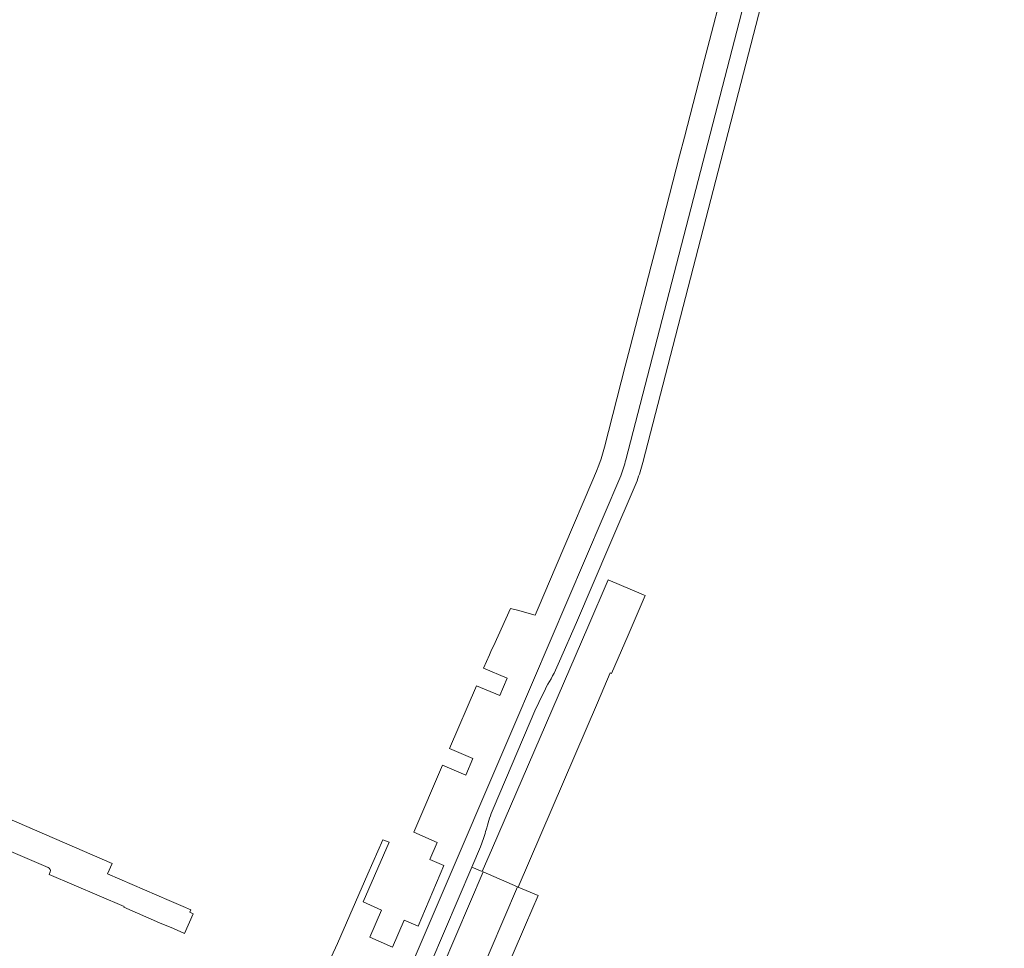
# Model space of a CAD drawing. Header units: metres. Extents: x 147053 to 148259, y 410382 to 411354.
# Tile 35 of 37: x 147965 to 148116, y 410884 to 411026. Entities that reach past the tile are written whole.
import ezdxf

# ---------------------------------------------------------------- set-up
doc = ezdxf.new("R2010")
doc.units = ezdxf.units.M
for name, color, linetype, lineweight in [('B-WE-VH-VERHARDING_ASFALT-GV', 252, 'Continuous', 18), ('B-WE-VH-VERHARDING_OPEN-GV', 252, 'Continuous', 18), ('B-WE-VH-VERHARDING_STRAATBAKSTEEN-GV', 252, 'Continuous', 18)]:
    doc.layers.add(name, color=color, linetype=linetype, lineweight=lineweight)

msp = doc.modelspace()

# ---------------------------------------------------------------- linework, layer by layer
at = {"layer": 'B-WE-VH-VERHARDING_ASFALT-GV'}
for points in [[(148116.05, 411173.17), (148113.52, 411173.75), (148057.87, 410958.84)], [(148060.48, 410958.41), (148093.33, 411085.44), (148097.18, 411100.42), (148116.05, 411173.17)], [(148057.08, 410956.36), (148040.81, 410918.24), (148015.41, 410858.9), (148006.25, 410837.46)], [(148047.69, 410927.86), (148050.28, 410933.83), (148055.42, 410945.79), (148059.59, 410955.59)], [(148060.86, 410937.97), (148060.61, 410938.08), (148055.14, 410940.37), (148052.01, 410933.1), (148037.38, 410899.19), (148035.81, 410895.54), (148034.18, 410896.23)], [(148022.24, 410847.87), (148024.85, 410853.95), (148027.39, 410859.9), (148027.15, 410860), (148028.33, 410862.74), (148028.58, 410862.63), (148031.23, 410868.82), (148033.73, 410874.66), (148033.48, 410874.76), (148035.05, 410878.42), (148037.87, 410877.22), (148038.06, 410877.14), (148038.5, 410878.18), (148042.46, 410887.36), (148044.4, 410891.88), (148041.34, 410893.14), (148053.5, 410921.49), (148055.46, 410926.06), (148055.69, 410925.96), (148058.24, 410931.88), (148060.86, 410937.97)], [(148037.48, 410905.16), (148044.06, 410920.59)], [(148007.99, 410834.93), (148013.73, 410848.26), (148027.92, 410881.47), (148034.18, 410896.23), (148035.52, 410899.34), (148035.73, 410899.9)]]:
    msp.add_lwpolyline(points, dxfattribs=at)
for points in [[(148057.87, 410958.84, -0.038994), (148057.08, 410956.36)], [(148059.59, 410955.59, 0.019834), (148060.48, 410958.41)], [(148045.87, 410924.32, 0.037936), (148047.69, 410927.86)], [(148044.06, 410920.59, -0.008412), (148045.87, 410924.32)], [(148036.49, 410902.28, -0.032459), (148037.48, 410905.16)], [(148035.73, 410899.9, 0.026555), (148036.49, 410902.28)]]:
    msp.add_lwpolyline(points, format="xyb", dxfattribs=at)
msp.add_lwpolyline([(148034.94, 410878.46), (148029.64, 410880.75), (148035.96, 410895.48), (148041.22, 410893.17)], close=True, dxfattribs=at)
at = {"layer": 'B-WE-VH-VERHARDING_OPEN-GV'}
for points in [[(147969.38, 410895.5), (147969.23, 410895.09), (147980.75, 410890.15), (147980.7, 410890.05), (147986.22, 410887.68), (147988.33, 410886.77), (147990.06, 410886.02), (147991.36, 410889.05), (147990.84, 410889.28), (147991.01, 410889.67), (147989.83, 410890.17), (147987.69, 410891.1), (147978.21, 410895.17), (147978.91, 410896.8), (147953.8, 410907.64), (147951.95, 410908.45)], [(147950.69, 410904.04), (147951.09, 410903.86), (147969.09, 410896.14)]]:
    msp.add_lwpolyline(points, dxfattribs=at)
msp.add_lwpolyline([(147969.09, 410896.14, -0.431339), (147969.38, 410895.5)], format="xyb", dxfattribs=at)
at = {"layer": 'B-WE-VH-VERHARDING_STRAATBAKSTEEN-GV'}
for points in [[(148057.87, 410958.84), (148113.52, 411173.75)], [(148072.62, 411030.61), (148070.73, 411023.27), (148069.97, 411020.36), (148066.89, 411008.43), (148066.14, 411005.54), (148062.52, 410991.54), (148061.77, 410988.64), (148058.54, 410976.13), (148057.79, 410973.22), (148054.57, 410960.78), (148054.1, 410958.98), (148053.71, 410957.98), (148053.36, 410957.07), (148052.65, 410955.41), (148048.49, 410945.63), (148047.18, 410942.55), (148044.41, 410936.04), (148043.95, 410934.95), (148041.23, 410935.69), (148040.12, 410935.99), (148037.55, 410930.19), (148037.25, 410929.63), (148036.91, 410928.85), (148036.02, 410926.78), (148039.63, 410925.26), (148038.5, 410922.6), (148034.9, 410924.1), (148030.75, 410914.47), (148034.37, 410912.94), (148033.29, 410910.35), (148029.7, 410911.91), (148025.3, 410901.58), (148028.88, 410900.02), (148027.74, 410897.39), (148029.91, 410896.46), (148025.97, 410887.17), (148023.81, 410888.09), (148022, 410883.93), (148018.51, 410885.46), (148020.32, 410889.6), (148017.48, 410890.91), (148021.48, 410900.04), (148020.54, 410900.44), (148018.23, 410895.18), (148013.55, 410884.48), (148012.57, 410882.37)], [(148006.25, 410837.46), (148015.41, 410858.9), (148040.81, 410918.24), (148057.08, 410956.36)]]:
    msp.add_lwpolyline(points, dxfattribs=at)
msp.add_lwpolyline([(148057.08, 410956.36, 0.038994), (148057.87, 410958.84)], format="xyb", dxfattribs=at)

doc.saveas('drawing.dxf')
